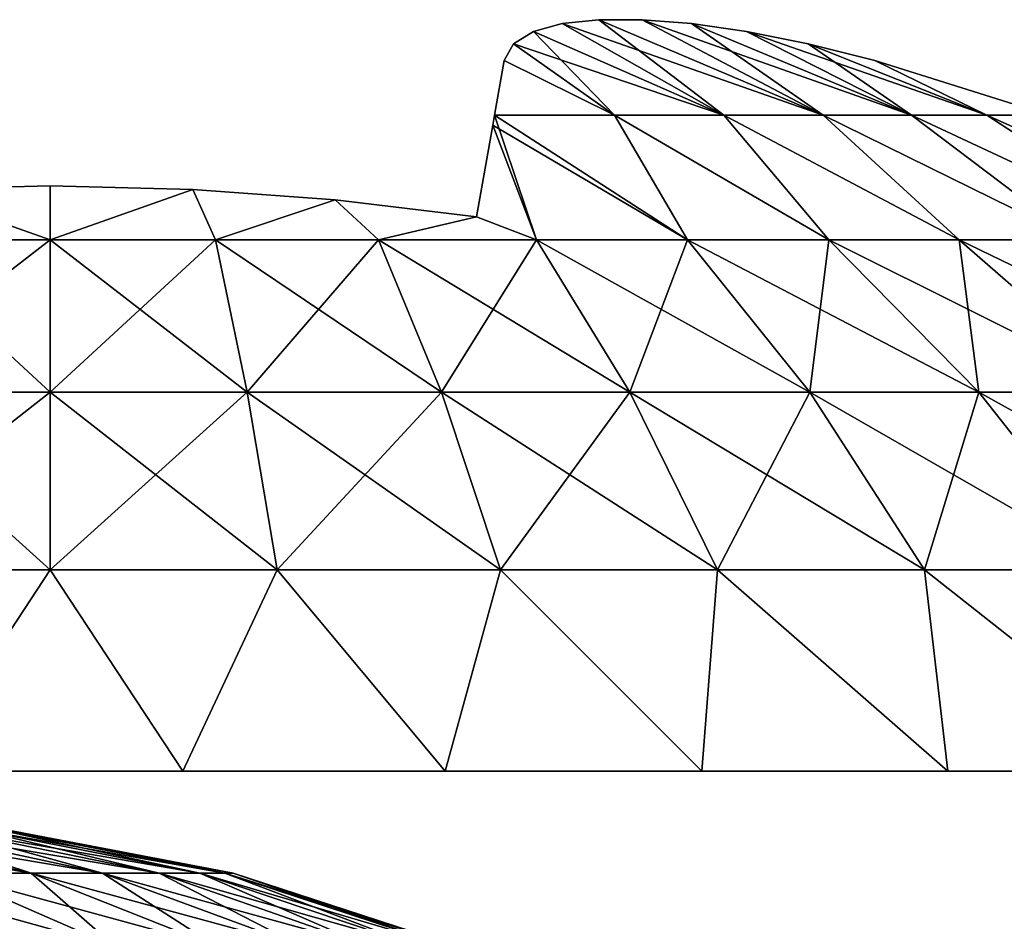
# Model space of a CAD drawing. Header units: millimetres. Extents: x -112 to 112, y -55 to 40.
# Tile 89 of 171: x -12.77 to -11.46, y 38.86 to 40.05. Entities that reach past the tile are written whole.
import ezdxf

# ---------------------------------------------------------------- set-up
doc = ezdxf.new("R2010")
doc.units = ezdxf.units.MM
doc.header["$LTSCALE"] = 52.148148
for name, color, linetype in [('107', 7, 'CONTINUOUS'), ('108', 7, 'CONTINUOUS'), ('113', 7, 'CONTINUOUS'), ('114', 7, 'CONTINUOUS'), ('51', 7, 'CONTINUOUS')]:
    doc.layers.add(name, color=color, linetype=linetype)

msp = doc.modelspace()

# ---------------------------------------------------------------- linework, layer by layer
at = {"layer": '107', "color": 253, "linetype": 'Continuous', "true_color": 0x999999}
for points in [[(-12.0862, 40.0383, 13.6528), (-11.8334, 39.9272, 13.8715), (-12.0481, 40.0488, 13.5793), (-12.0862, 40.0383, 13.6528)], [(-12.0481, 40.0488, 13.5793), (-11.7013, 39.9272, 13.7546), (-11.9996, 40.0539, 13.5133), (-12.0481, 40.0488, 13.5793)], [(-11.8334, 39.9272, 13.8715), (-11.7013, 39.9272, 13.7546), (-12.0481, 40.0488, 13.5793), (-11.8334, 39.9272, 13.8715)], [(-11.9996, 40.0539, 13.5133), (-11.7013, 39.9272, 13.7546), (-11.9419, 40.0539, 13.4556), (-11.9996, 40.0539, 13.5133)], [(-11.7013, 39.9272, 13.7546), (-11.5843, 39.9272, 13.6225), (-11.9419, 40.0539, 13.4556), (-11.7013, 39.9272, 13.7546)], [(-11.9419, 40.0539, 13.4556), (-11.5843, 39.9272, 13.6225), (-11.8765, 40.0488, 13.4077), (-11.9419, 40.0539, 13.4556)], [(-11.8765, 40.0488, 13.4077), (-11.5843, 39.9272, 13.6225), (-11.8032, 40.0384, 13.3698), (-11.8765, 40.0488, 13.4077)], [(-12.1127, 40.0221, 13.7345), (-11.8334, 39.9272, 13.8715), (-12.0862, 40.0383, 13.6528), (-12.1127, 40.0221, 13.7345)], [(-11.8032, 40.0384, 13.3698), (-11.4842, 39.9272, 13.4771), (-11.7214, 40.0221, 13.3432), (-11.8032, 40.0384, 13.3698)], [(-11.5843, 39.9272, 13.6225), (-11.4842, 39.9272, 13.4771), (-11.8032, 40.0384, 13.3698), (-11.5843, 39.9272, 13.6225)], [(-12.1252, 39.9997, 13.823), (-11.9787, 39.9272, 13.9716), (-12.1127, 40.0221, 13.7345), (-12.1252, 39.9997, 13.823)], [(-11.9787, 39.9272, 13.9716), (-11.8334, 39.9272, 13.8715), (-12.1127, 40.0221, 13.7345), (-11.9787, 39.9272, 13.9716)], [(-11.7214, 40.0221, 13.3432), (-11.4842, 39.9272, 13.4771), (-11.6328, 39.9997, 13.3306), (-11.7214, 40.0221, 13.3432)], [(-12.138, 39.9274, 14.0539), (-11.9787, 39.9272, 13.9716), (-12.1252, 39.9997, 13.823), (-12.138, 39.9274, 14.0539)], [(-11.4842, 39.9272, 13.4771), (-11.4019, 39.9274, 13.3179), (-11.6328, 39.9997, 13.3306), (-11.4842, 39.9272, 13.4771)], [(-12.138, 39.9274, 14.0539), (-12.1403, 39.9138, 14.0927), (-11.8818, 39.7616, 14.34), (-12.138, 39.9274, 14.0539)], [(-11.9787, 39.9272, 13.9716), (-12.138, 39.9274, 14.0539), (-11.8818, 39.7616, 14.34), (-11.9787, 39.9272, 13.9716)], [(-11.8334, 39.9272, 13.8715), (-11.9787, 39.9272, 13.9716), (-11.6937, 39.7616, 14.2263), (-11.8334, 39.9272, 13.8715)], [(-11.6937, 39.7616, 14.2263), (-11.9787, 39.9272, 13.9716), (-11.8818, 39.7616, 14.34), (-11.6937, 39.7616, 14.2263)], [(-11.5206, 39.7616, 14.0907), (-11.8334, 39.9272, 13.8715), (-11.6937, 39.7616, 14.2263), (-11.5206, 39.7616, 14.0907)], [(-11.7013, 39.9272, 13.7546), (-11.8334, 39.9272, 13.8715), (-11.5206, 39.7616, 14.0907), (-11.7013, 39.9272, 13.7546)], [(-11.5843, 39.9272, 13.6225), (-11.7013, 39.9272, 13.7546), (-11.3652, 39.7616, 13.9352), (-11.5843, 39.9272, 13.6225)], [(-11.3652, 39.7616, 13.9352), (-11.7013, 39.9272, 13.7546), (-11.5206, 39.7616, 14.0907), (-11.3652, 39.7616, 13.9352)], [(-11.2296, 39.7616, 13.7622), (-11.5843, 39.9272, 13.6225), (-11.3652, 39.7616, 13.9352), (-11.2296, 39.7616, 13.7622)], [(-11.4842, 39.9272, 13.4771), (-11.5843, 39.9272, 13.6225), (-11.2296, 39.7616, 13.7622), (-11.4842, 39.9272, 13.4771)], [(-11.4019, 39.9274, 13.3179), (-11.4842, 39.9272, 13.4771), (-11.1158, 39.7616, 13.574), (-11.4019, 39.9274, 13.3179)], [(-11.1158, 39.7616, 13.574), (-11.4842, 39.9272, 13.4771), (-11.2296, 39.7616, 13.7622), (-11.1158, 39.7616, 13.574)], [(-12.1403, 39.9138, 14.0927), (-12.1618, 39.7921, 14.394), (-12.0823, 39.7616, 14.4302), (-12.1403, 39.9138, 14.0927)], [(-11.8818, 39.7616, 14.34), (-12.1403, 39.9138, 14.0927), (-12.0823, 39.7616, 14.4302), (-11.8818, 39.7616, 14.34)], [(-12.7279, 39.8332, 14.4013), (-12.9172, 39.8286, 14.4005), (-12.7279, 39.7616, 14.5485), (-12.7279, 39.8332, 14.4013)], [(-12.5386, 39.8286, 14.4005), (-12.7279, 39.8332, 14.4013), (-12.7279, 39.7616, 14.5485), (-12.5386, 39.8286, 14.4005)], [(-12.7279, 39.7616, 14.5485), (-12.9172, 39.8286, 14.4005), (-12.9474, 39.7616, 14.5353), (-12.7279, 39.7616, 14.5485)], [(-12.5085, 39.7616, 14.5353), (-12.5386, 39.8286, 14.4005), (-12.7279, 39.7616, 14.5485), (-12.5085, 39.7616, 14.5353)], [(-12.3497, 39.8149, 14.3981), (-12.5386, 39.8286, 14.4005), (-12.5085, 39.7616, 14.5353), (-12.3497, 39.8149, 14.3981)], [(-12.2922, 39.7616, 14.4956), (-12.3497, 39.8149, 14.3981), (-12.5085, 39.7616, 14.5353), (-12.2922, 39.7616, 14.4956)], [(-12.1618, 39.7921, 14.394), (-12.3497, 39.8149, 14.3981), (-12.2922, 39.7616, 14.4956), (-12.1618, 39.7921, 14.394)], [(-12.0823, 39.7616, 14.4302), (-12.1618, 39.7921, 14.394), (-12.2922, 39.7616, 14.4956), (-12.0823, 39.7616, 14.4302)], [(-12.9474, 39.7616, 14.5353), (-12.9896, 39.5597, 14.8828), (-12.7279, 39.5597, 14.8987), (-12.9474, 39.7616, 14.5353)], [(-12.7279, 39.7616, 14.5485), (-12.9474, 39.7616, 14.5353), (-12.7279, 39.5597, 14.8987), (-12.7279, 39.7616, 14.5485)], [(-12.7279, 39.7616, 14.5485), (-12.7279, 39.5597, 14.8987), (-12.4663, 39.5597, 14.8828), (-12.7279, 39.7616, 14.5485)], [(-12.5085, 39.7616, 14.5353), (-12.7279, 39.7616, 14.5485), (-12.4663, 39.5597, 14.8828), (-12.5085, 39.7616, 14.5353)], [(-12.5085, 39.7616, 14.5353), (-12.4663, 39.5597, 14.8828), (-12.2084, 39.5597, 14.8356), (-12.5085, 39.7616, 14.5353)], [(-12.2922, 39.7616, 14.4956), (-12.5085, 39.7616, 14.5353), (-12.2084, 39.5597, 14.8356), (-12.2922, 39.7616, 14.4956)], [(-12.0823, 39.7616, 14.4302), (-12.2922, 39.7616, 14.4956), (-11.9582, 39.5597, 14.7576), (-12.0823, 39.7616, 14.4302)], [(-12.2922, 39.7616, 14.4956), (-12.2084, 39.5597, 14.8356), (-11.9582, 39.5597, 14.7576), (-12.2922, 39.7616, 14.4956)], [(-11.8818, 39.7616, 14.34), (-12.0823, 39.7616, 14.4302), (-11.7191, 39.5597, 14.65), (-11.8818, 39.7616, 14.34)], [(-12.0823, 39.7616, 14.4302), (-11.9582, 39.5597, 14.7576), (-11.7191, 39.5597, 14.65), (-12.0823, 39.7616, 14.4302)], [(-11.6937, 39.7616, 14.2263), (-11.8818, 39.7616, 14.34), (-11.4948, 39.5597, 14.5144), (-11.6937, 39.7616, 14.2263)], [(-11.8818, 39.7616, 14.34), (-11.7191, 39.5597, 14.65), (-11.4948, 39.5597, 14.5144), (-11.8818, 39.7616, 14.34)], [(-11.5206, 39.7616, 14.0907), (-11.6937, 39.7616, 14.2263), (-11.2885, 39.5597, 14.3527), (-11.5206, 39.7616, 14.0907)], [(-11.6937, 39.7616, 14.2263), (-11.4948, 39.5597, 14.5144), (-11.2885, 39.5597, 14.3527), (-11.6937, 39.7616, 14.2263)], [(-11.5206, 39.7616, 14.0907), (-11.2885, 39.5597, 14.3527), (-11.1031, 39.5597, 14.1674), (-11.5206, 39.7616, 14.0907)], [(-11.3652, 39.7616, 13.9352), (-11.5206, 39.7616, 14.0907), (-11.1031, 39.5597, 14.1674), (-11.3652, 39.7616, 13.9352)], [(-13.0291, 39.3235, 15.2084), (-12.7279, 39.3235, 15.2266), (-12.9896, 39.5597, 14.8828), (-13.0291, 39.3235, 15.2084)], [(-12.9896, 39.5597, 14.8828), (-12.7279, 39.3235, 15.2266), (-12.7279, 39.5597, 14.8987), (-12.9896, 39.5597, 14.8828)], [(-12.7279, 39.3235, 15.2266), (-12.4267, 39.3235, 15.2084), (-12.7279, 39.5597, 14.8987), (-12.7279, 39.3235, 15.2266)], [(-12.7279, 39.5597, 14.8987), (-12.4267, 39.3235, 15.2084), (-12.4663, 39.5597, 14.8828), (-12.7279, 39.5597, 14.8987)], [(-12.4663, 39.5597, 14.8828), (-12.1299, 39.3235, 15.154), (-12.2084, 39.5597, 14.8356), (-12.4663, 39.5597, 14.8828)], [(-12.4267, 39.3235, 15.2084), (-12.1299, 39.3235, 15.154), (-12.4663, 39.5597, 14.8828), (-12.4267, 39.3235, 15.2084)], [(-12.1299, 39.3235, 15.154), (-11.8419, 39.3235, 15.0643), (-12.2084, 39.5597, 14.8356), (-12.1299, 39.3235, 15.154)], [(-12.2084, 39.5597, 14.8356), (-11.8419, 39.3235, 15.0643), (-11.9582, 39.5597, 14.7576), (-12.2084, 39.5597, 14.8356)], [(-11.8419, 39.3235, 15.0643), (-11.5667, 39.3235, 14.9404), (-11.9582, 39.5597, 14.7576), (-11.8419, 39.3235, 15.0643)], [(-11.9582, 39.5597, 14.7576), (-11.5667, 39.3235, 14.9404), (-11.7191, 39.5597, 14.65), (-11.9582, 39.5597, 14.7576)], [(-11.5667, 39.3235, 14.9404), (-11.3085, 39.3235, 14.7843), (-11.7191, 39.5597, 14.65), (-11.5667, 39.3235, 14.9404)], [(-11.7191, 39.5597, 14.65), (-11.3085, 39.3235, 14.7843), (-11.4948, 39.5597, 14.5144), (-11.7191, 39.5597, 14.65)], [(-11.3085, 39.3235, 14.7843), (-11.071, 39.3235, 14.5982), (-11.4948, 39.5597, 14.5144), (-11.3085, 39.3235, 14.7843)], [(-11.4948, 39.5597, 14.5144), (-11.071, 39.3235, 14.5982), (-11.2885, 39.5597, 14.3527), (-11.4948, 39.5597, 14.5144)], [(-13.0291, 39.3235, 15.2084), (-12.9037, 39.0566, 15.5224), (-12.7279, 39.3235, 15.2266), (-13.0291, 39.3235, 15.2084)], [(-12.9037, 39.0566, 15.5224), (-12.5521, 39.0566, 15.5224), (-12.7279, 39.3235, 15.2266), (-12.9037, 39.0566, 15.5224)], [(-12.7279, 39.3235, 15.2266), (-12.5521, 39.0566, 15.5224), (-12.4267, 39.3235, 15.2084), (-12.7279, 39.3235, 15.2266)], [(-12.5521, 39.0566, 15.5224), (-12.2033, 39.0566, 15.4783), (-12.4267, 39.3235, 15.2084), (-12.5521, 39.0566, 15.5224)], [(-12.4267, 39.3235, 15.2084), (-12.2033, 39.0566, 15.4783), (-12.1299, 39.3235, 15.154), (-12.4267, 39.3235, 15.2084)], [(-12.2033, 39.0566, 15.4783), (-11.8627, 39.0566, 15.3909), (-12.1299, 39.3235, 15.154), (-12.2033, 39.0566, 15.4783)], [(-12.1299, 39.3235, 15.154), (-11.8627, 39.0566, 15.3909), (-11.8419, 39.3235, 15.0643), (-12.1299, 39.3235, 15.154)], [(-11.8627, 39.0566, 15.3909), (-11.5357, 39.0566, 15.2614), (-11.8419, 39.3235, 15.0643), (-11.8627, 39.0566, 15.3909)], [(-11.8419, 39.3235, 15.0643), (-11.5357, 39.0566, 15.2614), (-11.5667, 39.3235, 14.9404), (-11.8419, 39.3235, 15.0643)], [(-11.5357, 39.0566, 15.2614), (-11.2276, 39.0566, 15.092), (-11.5667, 39.3235, 14.9404), (-11.5357, 39.0566, 15.2614)], [(-11.5667, 39.3235, 14.9404), (-11.2276, 39.0566, 15.092), (-11.3085, 39.3235, 14.7843), (-11.5667, 39.3235, 14.9404)]]:
    msp.add_3dface(points, dxfattribs=at)
at = {"layer": '108', "color": 253, "linetype": 'Continuous', "true_color": 0x999999}
for points in [[(-12.0481, 40.0488, 11.8767), (-11.8334, 39.9272, 11.5843), (-12.0862, 40.0383, 11.803), (-12.0481, 40.0488, 11.8767)], [(-11.9995, 40.0539, 11.9427), (-11.8334, 39.9272, 11.5843), (-12.0481, 40.0488, 11.8767), (-11.9995, 40.0539, 11.9427)], [(-11.9417, 40.0539, 12.0004), (-11.7013, 39.9272, 11.7013), (-11.9995, 40.0539, 11.9427), (-11.9417, 40.0539, 12.0004)], [(-11.7013, 39.9272, 11.7013), (-11.8334, 39.9272, 11.5843), (-11.9995, 40.0539, 11.9427), (-11.7013, 39.9272, 11.7013)], [(-11.8764, 40.0488, 12.0482), (-11.7013, 39.9272, 11.7013), (-11.9417, 40.0539, 12.0004), (-11.8764, 40.0488, 12.0482)], [(-11.5843, 39.9272, 11.8334), (-11.7013, 39.9272, 11.7013), (-11.8764, 40.0488, 12.0482), (-11.5843, 39.9272, 11.8334)], [(-11.8032, 40.0383, 12.0861), (-11.5843, 39.9272, 11.8334), (-11.8764, 40.0488, 12.0482), (-11.8032, 40.0383, 12.0861)], [(-12.0862, 40.0383, 11.803), (-11.9787, 39.9272, 11.4843), (-12.1127, 40.0221, 11.7213), (-12.0862, 40.0383, 11.803)], [(-11.8334, 39.9272, 11.5843), (-11.9787, 39.9272, 11.4843), (-12.0862, 40.0383, 11.803), (-11.8334, 39.9272, 11.5843)], [(-11.7214, 40.0221, 12.1127), (-11.5843, 39.9272, 11.8334), (-11.8032, 40.0383, 12.0861), (-11.7214, 40.0221, 12.1127)], [(-12.1127, 40.0221, 11.7213), (-11.9787, 39.9272, 11.4843), (-12.1252, 39.9997, 11.6328), (-12.1127, 40.0221, 11.7213)], [(-11.6328, 39.9997, 12.1252), (-11.4842, 39.9272, 11.9787), (-11.7214, 40.0221, 12.1127), (-11.6328, 39.9997, 12.1252)], [(-11.4842, 39.9272, 11.9787), (-11.5843, 39.9272, 11.8334), (-11.7214, 40.0221, 12.1127), (-11.4842, 39.9272, 11.9787)], [(-11.9787, 39.9272, 11.4843), (-12.138, 39.9274, 11.4019), (-12.1252, 39.9997, 11.6328), (-11.9787, 39.9272, 11.4843)], [(-11.4019, 39.9274, 12.138), (-11.4842, 39.9272, 11.9787), (-11.6328, 39.9997, 12.1252), (-11.4019, 39.9274, 12.138)], [(-12.138, 39.9274, 11.4019), (-12.0823, 39.7616, 11.0256), (-12.1403, 39.9138, 11.3631), (-12.138, 39.9274, 11.4019)], [(-11.9787, 39.9272, 11.4843), (-11.8818, 39.7616, 11.1158), (-12.138, 39.9274, 11.4019), (-11.9787, 39.9272, 11.4843)], [(-11.8818, 39.7616, 11.1158), (-12.0823, 39.7616, 11.0256), (-12.138, 39.9274, 11.4019), (-11.8818, 39.7616, 11.1158)], [(-11.8334, 39.9272, 11.5843), (-11.6937, 39.7616, 11.2296), (-11.9787, 39.9272, 11.4843), (-11.8334, 39.9272, 11.5843)], [(-11.6937, 39.7616, 11.2296), (-11.8818, 39.7616, 11.1158), (-11.9787, 39.9272, 11.4843), (-11.6937, 39.7616, 11.2296)], [(-11.7013, 39.9272, 11.7013), (-11.5206, 39.7616, 11.3652), (-11.8334, 39.9272, 11.5843), (-11.7013, 39.9272, 11.7013)], [(-11.5206, 39.7616, 11.3652), (-11.6937, 39.7616, 11.2296), (-11.8334, 39.9272, 11.5843), (-11.5206, 39.7616, 11.3652)], [(-11.3652, 39.7616, 11.5206), (-11.5206, 39.7616, 11.3652), (-11.7013, 39.9272, 11.7013), (-11.3652, 39.7616, 11.5206)], [(-11.5843, 39.9272, 11.8334), (-11.3652, 39.7616, 11.5206), (-11.7013, 39.9272, 11.7013), (-11.5843, 39.9272, 11.8334)], [(-11.4842, 39.9272, 11.9787), (-11.2296, 39.7616, 11.6937), (-11.5843, 39.9272, 11.8334), (-11.4842, 39.9272, 11.9787)], [(-11.2296, 39.7616, 11.6937), (-11.3652, 39.7616, 11.5206), (-11.5843, 39.9272, 11.8334), (-11.2296, 39.7616, 11.6937)], [(-11.4019, 39.9274, 12.138), (-11.1158, 39.7616, 11.8818), (-11.4842, 39.9272, 11.9787), (-11.4019, 39.9274, 12.138)], [(-11.1158, 39.7616, 11.8818), (-11.2296, 39.7616, 11.6937), (-11.4842, 39.9272, 11.9787), (-11.1158, 39.7616, 11.8818)], [(-12.1403, 39.9138, 11.3631), (-12.0823, 39.7616, 11.0256), (-12.1618, 39.7921, 11.0618), (-12.1403, 39.9138, 11.3631)], [(-12.7279, 39.8332, 11.0546), (-12.7279, 39.7616, 10.9073), (-12.9172, 39.8286, 11.0554), (-12.7279, 39.8332, 11.0546)], [(-12.5386, 39.8286, 11.0554), (-12.7279, 39.7616, 10.9073), (-12.7279, 39.8332, 11.0546), (-12.5386, 39.8286, 11.0554)], [(-12.7279, 39.7616, 10.9073), (-12.9474, 39.7616, 10.9206), (-12.9172, 39.8286, 11.0554), (-12.7279, 39.7616, 10.9073)], [(-12.5085, 39.7616, 10.9206), (-12.7279, 39.7616, 10.9073), (-12.5386, 39.8286, 11.0554), (-12.5085, 39.7616, 10.9206)], [(-12.3497, 39.8149, 11.0578), (-12.5085, 39.7616, 10.9206), (-12.5386, 39.8286, 11.0554), (-12.3497, 39.8149, 11.0578)], [(-12.2922, 39.7616, 10.9602), (-12.5085, 39.7616, 10.9206), (-12.3497, 39.8149, 11.0578), (-12.2922, 39.7616, 10.9602)], [(-12.1618, 39.7921, 11.0618), (-12.2922, 39.7616, 10.9602), (-12.3497, 39.8149, 11.0578), (-12.1618, 39.7921, 11.0618)], [(-12.0823, 39.7616, 11.0256), (-12.2922, 39.7616, 10.9602), (-12.1618, 39.7921, 11.0618), (-12.0823, 39.7616, 11.0256)], [(-12.9474, 39.7616, 10.9206), (-12.7279, 39.7616, 10.9073), (-12.9896, 39.5597, 10.573), (-12.9474, 39.7616, 10.9206)], [(-12.7279, 39.7616, 10.9073), (-12.7279, 39.5597, 10.5572), (-12.9896, 39.5597, 10.573), (-12.7279, 39.7616, 10.9073)], [(-12.5085, 39.7616, 10.9206), (-12.4663, 39.5597, 10.573), (-12.7279, 39.5597, 10.5572), (-12.5085, 39.7616, 10.9206)], [(-12.7279, 39.7616, 10.9073), (-12.5085, 39.7616, 10.9206), (-12.7279, 39.5597, 10.5572), (-12.7279, 39.7616, 10.9073)], [(-12.5085, 39.7616, 10.9206), (-12.2922, 39.7616, 10.9602), (-12.4663, 39.5597, 10.573), (-12.5085, 39.7616, 10.9206)], [(-12.2922, 39.7616, 10.9602), (-12.2084, 39.5597, 10.6203), (-12.4663, 39.5597, 10.573), (-12.2922, 39.7616, 10.9602)], [(-12.2922, 39.7616, 10.9602), (-12.0823, 39.7616, 11.0256), (-12.2084, 39.5597, 10.6203), (-12.2922, 39.7616, 10.9602)], [(-12.0823, 39.7616, 11.0256), (-11.9582, 39.5597, 10.6982), (-12.2084, 39.5597, 10.6203), (-12.0823, 39.7616, 11.0256)], [(-12.0823, 39.7616, 11.0256), (-11.8818, 39.7616, 11.1158), (-11.9582, 39.5597, 10.6982), (-12.0823, 39.7616, 11.0256)], [(-11.8818, 39.7616, 11.1158), (-11.7191, 39.5597, 10.8058), (-11.9582, 39.5597, 10.6982), (-11.8818, 39.7616, 11.1158)], [(-11.8818, 39.7616, 11.1158), (-11.6937, 39.7616, 11.2296), (-11.7191, 39.5597, 10.8058), (-11.8818, 39.7616, 11.1158)], [(-11.6937, 39.7616, 11.2296), (-11.4948, 39.5597, 10.9414), (-11.7191, 39.5597, 10.8058), (-11.6937, 39.7616, 11.2296)], [(-11.6937, 39.7616, 11.2296), (-11.5206, 39.7616, 11.3652), (-11.4948, 39.5597, 10.9414), (-11.6937, 39.7616, 11.2296)], [(-11.5206, 39.7616, 11.3652), (-11.3652, 39.7616, 11.5206), (-11.2885, 39.5597, 11.1031), (-11.5206, 39.7616, 11.3652)], [(-11.5206, 39.7616, 11.3652), (-11.2885, 39.5597, 11.1031), (-11.4948, 39.5597, 10.9414), (-11.5206, 39.7616, 11.3652)], [(-12.7279, 39.3235, 10.2292), (-13.0291, 39.3235, 10.2474), (-12.7279, 39.5597, 10.5572), (-12.7279, 39.3235, 10.2292)], [(-12.7279, 39.5597, 10.5572), (-13.0291, 39.3235, 10.2474), (-12.9896, 39.5597, 10.573), (-12.7279, 39.5597, 10.5572)], [(-12.4267, 39.3235, 10.2474), (-12.7279, 39.3235, 10.2292), (-12.4663, 39.5597, 10.573), (-12.4267, 39.3235, 10.2474)], [(-12.4663, 39.5597, 10.573), (-12.7279, 39.3235, 10.2292), (-12.7279, 39.5597, 10.5572), (-12.4663, 39.5597, 10.573)], [(-12.2084, 39.5597, 10.6203), (-12.4267, 39.3235, 10.2474), (-12.4663, 39.5597, 10.573), (-12.2084, 39.5597, 10.6203)], [(-12.1299, 39.3235, 10.3018), (-12.4267, 39.3235, 10.2474), (-12.2084, 39.5597, 10.6203), (-12.1299, 39.3235, 10.3018)], [(-11.9582, 39.5597, 10.6982), (-12.1299, 39.3235, 10.3018), (-12.2084, 39.5597, 10.6203), (-11.9582, 39.5597, 10.6982)], [(-11.8419, 39.3235, 10.3916), (-12.1299, 39.3235, 10.3018), (-11.9582, 39.5597, 10.6982), (-11.8419, 39.3235, 10.3916)], [(-11.7191, 39.5597, 10.8058), (-11.8419, 39.3235, 10.3916), (-11.9582, 39.5597, 10.6982), (-11.7191, 39.5597, 10.8058)], [(-11.5667, 39.3235, 10.5154), (-11.8419, 39.3235, 10.3916), (-11.7191, 39.5597, 10.8058), (-11.5667, 39.3235, 10.5154)], [(-11.4948, 39.5597, 10.9414), (-11.5667, 39.3235, 10.5154), (-11.7191, 39.5597, 10.8058), (-11.4948, 39.5597, 10.9414)], [(-11.3085, 39.3235, 10.6715), (-11.5667, 39.3235, 10.5154), (-11.4948, 39.5597, 10.9414), (-11.3085, 39.3235, 10.6715)], [(-11.2885, 39.5597, 11.1031), (-11.3085, 39.3235, 10.6715), (-11.4948, 39.5597, 10.9414), (-11.2885, 39.5597, 11.1031)], [(-12.7279, 39.3235, 10.2292), (-12.9037, 39.0566, 9.9334), (-13.0291, 39.3235, 10.2474), (-12.7279, 39.3235, 10.2292)], [(-12.5521, 39.0566, 9.9334), (-12.9037, 39.0566, 9.9334), (-12.7279, 39.3235, 10.2292), (-12.5521, 39.0566, 9.9334)], [(-12.4267, 39.3235, 10.2474), (-12.5521, 39.0566, 9.9334), (-12.7279, 39.3235, 10.2292), (-12.4267, 39.3235, 10.2474)], [(-12.2033, 39.0566, 9.9775), (-12.5521, 39.0566, 9.9334), (-12.4267, 39.3235, 10.2474), (-12.2033, 39.0566, 9.9775)], [(-12.1299, 39.3235, 10.3018), (-12.2033, 39.0566, 9.9775), (-12.4267, 39.3235, 10.2474), (-12.1299, 39.3235, 10.3018)], [(-11.8627, 39.0566, 10.065), (-12.2033, 39.0566, 9.9775), (-12.1299, 39.3235, 10.3018), (-11.8627, 39.0566, 10.065)], [(-11.8419, 39.3235, 10.3916), (-11.8627, 39.0566, 10.065), (-12.1299, 39.3235, 10.3018), (-11.8419, 39.3235, 10.3916)], [(-11.5357, 39.0566, 10.1944), (-11.8627, 39.0566, 10.065), (-11.8419, 39.3235, 10.3916), (-11.5357, 39.0566, 10.1944)], [(-11.5667, 39.3235, 10.5154), (-11.5357, 39.0566, 10.1944), (-11.8419, 39.3235, 10.3916), (-11.5667, 39.3235, 10.5154)], [(-11.2276, 39.0566, 10.3638), (-11.5357, 39.0566, 10.1944), (-11.5667, 39.3235, 10.5154), (-11.2276, 39.0566, 10.3638)], [(-11.3085, 39.3235, 10.6715), (-11.2276, 39.0566, 10.3638), (-11.5667, 39.3235, 10.5154), (-11.3085, 39.3235, 10.6715)]]:
    msp.add_3dface(points, dxfattribs=at)
at = {"layer": '113', "color": 253, "linetype": 'Continuous', "true_color": 0x999999}
for points in [[(-12.0862, 40.0383, -11.803), (-11.8334, 39.9272, -11.5843), (-12.0481, 40.0488, -11.8766), (-12.0862, 40.0383, -11.803)], [(-12.0481, 40.0488, -11.8766), (-11.7013, 39.9272, -11.7013), (-11.9996, 40.0539, -11.9426), (-12.0481, 40.0488, -11.8766)], [(-11.8334, 39.9272, -11.5843), (-11.7013, 39.9272, -11.7013), (-12.0481, 40.0488, -11.8766), (-11.8334, 39.9272, -11.5843)], [(-11.9996, 40.0539, -11.9426), (-11.7013, 39.9272, -11.7013), (-11.9419, 40.0539, -12.0002), (-11.9996, 40.0539, -11.9426)], [(-11.9419, 40.0539, -12.0002), (-11.5843, 39.9272, -11.8334), (-11.8765, 40.0488, -12.0481), (-11.9419, 40.0539, -12.0002)], [(-11.7013, 39.9272, -11.7013), (-11.5843, 39.9272, -11.8334), (-11.9419, 40.0539, -12.0002), (-11.7013, 39.9272, -11.7013)], [(-11.8765, 40.0488, -12.0481), (-11.5843, 39.9272, -11.8334), (-11.8032, 40.0384, -12.0861), (-11.8765, 40.0488, -12.0481)], [(-12.1127, 40.0221, -11.7213), (-11.8334, 39.9272, -11.5843), (-12.0862, 40.0383, -11.803), (-12.1127, 40.0221, -11.7213)], [(-11.5843, 39.9272, -11.8334), (-11.4842, 39.9272, -11.9787), (-11.8032, 40.0384, -12.0861), (-11.5843, 39.9272, -11.8334)], [(-11.8032, 40.0384, -12.0861), (-11.4842, 39.9272, -11.9787), (-11.7214, 40.0221, -12.1127), (-11.8032, 40.0384, -12.0861)], [(-12.1252, 39.9997, -11.6328), (-11.9787, 39.9272, -11.4843), (-12.1127, 40.0221, -11.7213), (-12.1252, 39.9997, -11.6328)], [(-11.9787, 39.9272, -11.4843), (-11.8334, 39.9272, -11.5843), (-12.1127, 40.0221, -11.7213), (-11.9787, 39.9272, -11.4843)], [(-11.7214, 40.0221, -12.1127), (-11.4842, 39.9272, -11.9787), (-11.6328, 39.9997, -12.1252), (-11.7214, 40.0221, -12.1127)], [(-12.138, 39.9274, -11.4019), (-11.9787, 39.9272, -11.4843), (-12.1252, 39.9997, -11.6328), (-12.138, 39.9274, -11.4019)], [(-11.4842, 39.9272, -11.9787), (-11.4019, 39.9274, -12.138), (-11.6328, 39.9997, -12.1252), (-11.4842, 39.9272, -11.9787)], [(-12.138, 39.9274, -11.4019), (-12.1403, 39.9138, -11.3631), (-11.8818, 39.7616, -11.1158), (-12.138, 39.9274, -11.4019)], [(-11.9787, 39.9272, -11.4843), (-12.138, 39.9274, -11.4019), (-11.8818, 39.7616, -11.1158), (-11.9787, 39.9272, -11.4843)], [(-11.8334, 39.9272, -11.5843), (-11.9787, 39.9272, -11.4843), (-11.6937, 39.7616, -11.2296), (-11.8334, 39.9272, -11.5843)], [(-11.6937, 39.7616, -11.2296), (-11.9787, 39.9272, -11.4843), (-11.8818, 39.7616, -11.1158), (-11.6937, 39.7616, -11.2296)], [(-11.7013, 39.9272, -11.7013), (-11.8334, 39.9272, -11.5843), (-11.5206, 39.7616, -11.3652), (-11.7013, 39.9272, -11.7013)], [(-11.5206, 39.7616, -11.3652), (-11.8334, 39.9272, -11.5843), (-11.6937, 39.7616, -11.2296), (-11.5206, 39.7616, -11.3652)], [(-11.5843, 39.9272, -11.8334), (-11.7013, 39.9272, -11.7013), (-11.3652, 39.7616, -11.5206), (-11.5843, 39.9272, -11.8334)], [(-11.3652, 39.7616, -11.5206), (-11.7013, 39.9272, -11.7013), (-11.5206, 39.7616, -11.3652), (-11.3652, 39.7616, -11.5206)], [(-11.4842, 39.9272, -11.9787), (-11.5843, 39.9272, -11.8334), (-11.2296, 39.7616, -11.6937), (-11.4842, 39.9272, -11.9787)], [(-11.2296, 39.7616, -11.6937), (-11.5843, 39.9272, -11.8334), (-11.3652, 39.7616, -11.5206), (-11.2296, 39.7616, -11.6937)], [(-11.4019, 39.9274, -12.138), (-11.4842, 39.9272, -11.9787), (-11.1158, 39.7616, -11.8818), (-11.4019, 39.9274, -12.138)], [(-11.1158, 39.7616, -11.8818), (-11.4842, 39.9272, -11.9787), (-11.2296, 39.7616, -11.6937), (-11.1158, 39.7616, -11.8818)], [(-12.1403, 39.9138, -11.3631), (-12.1618, 39.7921, -11.0618), (-12.0823, 39.7616, -11.0256), (-12.1403, 39.9138, -11.3631)], [(-11.8818, 39.7616, -11.1158), (-12.1403, 39.9138, -11.3631), (-12.0823, 39.7616, -11.0256), (-11.8818, 39.7616, -11.1158)], [(-12.7279, 39.8332, -11.0546), (-12.9172, 39.8286, -11.0554), (-12.7279, 39.7616, -10.9073), (-12.7279, 39.8332, -11.0546)], [(-12.5386, 39.8286, -11.0554), (-12.7279, 39.8332, -11.0546), (-12.7279, 39.7616, -10.9073), (-12.5386, 39.8286, -11.0554)], [(-12.7279, 39.7616, -10.9073), (-12.9172, 39.8286, -11.0554), (-12.9474, 39.7616, -10.9206), (-12.7279, 39.7616, -10.9073)], [(-12.5085, 39.7616, -10.9206), (-12.5386, 39.8286, -11.0554), (-12.7279, 39.7616, -10.9073), (-12.5085, 39.7616, -10.9206)], [(-12.3497, 39.8149, -11.0578), (-12.5386, 39.8286, -11.0554), (-12.5085, 39.7616, -10.9206), (-12.3497, 39.8149, -11.0578)], [(-12.2922, 39.7616, -10.9602), (-12.3497, 39.8149, -11.0578), (-12.5085, 39.7616, -10.9206), (-12.2922, 39.7616, -10.9602)], [(-12.1618, 39.7921, -11.0618), (-12.3497, 39.8149, -11.0578), (-12.2922, 39.7616, -10.9602), (-12.1618, 39.7921, -11.0618)], [(-12.0823, 39.7616, -11.0256), (-12.1618, 39.7921, -11.0618), (-12.2922, 39.7616, -10.9602), (-12.0823, 39.7616, -11.0256)], [(-12.9474, 39.7616, -10.9206), (-12.9896, 39.5597, -10.573), (-12.7279, 39.5597, -10.5572), (-12.9474, 39.7616, -10.9206)], [(-12.7279, 39.7616, -10.9073), (-12.9474, 39.7616, -10.9206), (-12.7279, 39.5597, -10.5572), (-12.7279, 39.7616, -10.9073)], [(-12.5085, 39.7616, -10.9206), (-12.7279, 39.7616, -10.9073), (-12.4663, 39.5597, -10.573), (-12.5085, 39.7616, -10.9206)], [(-12.7279, 39.7616, -10.9073), (-12.7279, 39.5597, -10.5572), (-12.4663, 39.5597, -10.573), (-12.7279, 39.7616, -10.9073)], [(-12.2922, 39.7616, -10.9602), (-12.5085, 39.7616, -10.9206), (-12.2084, 39.5597, -10.6203), (-12.2922, 39.7616, -10.9602)], [(-12.5085, 39.7616, -10.9206), (-12.4663, 39.5597, -10.573), (-12.2084, 39.5597, -10.6203), (-12.5085, 39.7616, -10.9206)], [(-12.2922, 39.7616, -10.9602), (-12.2084, 39.5597, -10.6203), (-11.9582, 39.5597, -10.6982), (-12.2922, 39.7616, -10.9602)], [(-12.0823, 39.7616, -11.0256), (-12.2922, 39.7616, -10.9602), (-11.9582, 39.5597, -10.6982), (-12.0823, 39.7616, -11.0256)], [(-12.0823, 39.7616, -11.0256), (-11.9582, 39.5597, -10.6982), (-11.7191, 39.5597, -10.8058), (-12.0823, 39.7616, -11.0256)], [(-11.8818, 39.7616, -11.1158), (-12.0823, 39.7616, -11.0256), (-11.7191, 39.5597, -10.8058), (-11.8818, 39.7616, -11.1158)], [(-11.8818, 39.7616, -11.1158), (-11.7191, 39.5597, -10.8058), (-11.4948, 39.5597, -10.9414), (-11.8818, 39.7616, -11.1158)], [(-11.6937, 39.7616, -11.2296), (-11.8818, 39.7616, -11.1158), (-11.4948, 39.5597, -10.9414), (-11.6937, 39.7616, -11.2296)], [(-11.6937, 39.7616, -11.2296), (-11.4948, 39.5597, -10.9414), (-11.2885, 39.5597, -11.1031), (-11.6937, 39.7616, -11.2296)], [(-11.5206, 39.7616, -11.3652), (-11.6937, 39.7616, -11.2296), (-11.2885, 39.5597, -11.1031), (-11.5206, 39.7616, -11.3652)], [(-11.5206, 39.7616, -11.3652), (-11.2885, 39.5597, -11.1031), (-11.1031, 39.5597, -11.2885), (-11.5206, 39.7616, -11.3652)], [(-11.3652, 39.7616, -11.5206), (-11.5206, 39.7616, -11.3652), (-11.1031, 39.5597, -11.2885), (-11.3652, 39.7616, -11.5206)], [(-13.0291, 39.3235, -10.2474), (-12.7279, 39.3235, -10.2292), (-12.9896, 39.5597, -10.573), (-13.0291, 39.3235, -10.2474)], [(-12.9896, 39.5597, -10.573), (-12.7279, 39.3235, -10.2292), (-12.7279, 39.5597, -10.5572), (-12.9896, 39.5597, -10.573)], [(-12.7279, 39.5597, -10.5572), (-12.4267, 39.3235, -10.2474), (-12.4663, 39.5597, -10.573), (-12.7279, 39.5597, -10.5572)], [(-12.7279, 39.3235, -10.2292), (-12.4267, 39.3235, -10.2474), (-12.7279, 39.5597, -10.5572), (-12.7279, 39.3235, -10.2292)], [(-12.4663, 39.5597, -10.573), (-12.1299, 39.3235, -10.3018), (-12.2084, 39.5597, -10.6203), (-12.4663, 39.5597, -10.573)], [(-12.4267, 39.3235, -10.2474), (-12.1299, 39.3235, -10.3018), (-12.4663, 39.5597, -10.573), (-12.4267, 39.3235, -10.2474)], [(-12.2084, 39.5597, -10.6203), (-11.8419, 39.3235, -10.3916), (-11.9582, 39.5597, -10.6982), (-12.2084, 39.5597, -10.6203)], [(-12.1299, 39.3235, -10.3018), (-11.8419, 39.3235, -10.3916), (-12.2084, 39.5597, -10.6203), (-12.1299, 39.3235, -10.3018)], [(-11.9582, 39.5597, -10.6982), (-11.5667, 39.3235, -10.5154), (-11.7191, 39.5597, -10.8058), (-11.9582, 39.5597, -10.6982)], [(-11.8419, 39.3235, -10.3916), (-11.5667, 39.3235, -10.5154), (-11.9582, 39.5597, -10.6982), (-11.8419, 39.3235, -10.3916)], [(-11.7191, 39.5597, -10.8058), (-11.3085, 39.3235, -10.6715), (-11.4948, 39.5597, -10.9414), (-11.7191, 39.5597, -10.8058)], [(-11.5667, 39.3235, -10.5154), (-11.3085, 39.3235, -10.6715), (-11.7191, 39.5597, -10.8058), (-11.5667, 39.3235, -10.5154)], [(-11.3085, 39.3235, -10.6715), (-11.071, 39.3235, -10.8576), (-11.4948, 39.5597, -10.9414), (-11.3085, 39.3235, -10.6715)], [(-11.4948, 39.5597, -10.9414), (-11.071, 39.3235, -10.8576), (-11.2885, 39.5597, -11.1031), (-11.4948, 39.5597, -10.9414)], [(-13.0291, 39.3235, -10.2474), (-12.9037, 39.0566, -9.9334), (-12.7279, 39.3235, -10.2292), (-13.0291, 39.3235, -10.2474)], [(-12.9037, 39.0566, -9.9334), (-12.5521, 39.0566, -9.9334), (-12.7279, 39.3235, -10.2292), (-12.9037, 39.0566, -9.9334)], [(-12.7279, 39.3235, -10.2292), (-12.5521, 39.0566, -9.9334), (-12.4267, 39.3235, -10.2474), (-12.7279, 39.3235, -10.2292)], [(-12.5521, 39.0566, -9.9334), (-12.2033, 39.0566, -9.9775), (-12.4267, 39.3235, -10.2474), (-12.5521, 39.0566, -9.9334)], [(-12.4267, 39.3235, -10.2474), (-12.2033, 39.0566, -9.9775), (-12.1299, 39.3235, -10.3018), (-12.4267, 39.3235, -10.2474)], [(-12.2033, 39.0566, -9.9775), (-11.8627, 39.0566, -10.065), (-12.1299, 39.3235, -10.3018), (-12.2033, 39.0566, -9.9775)], [(-12.1299, 39.3235, -10.3018), (-11.8627, 39.0566, -10.065), (-11.8419, 39.3235, -10.3916), (-12.1299, 39.3235, -10.3018)], [(-11.8627, 39.0566, -10.065), (-11.5357, 39.0566, -10.1944), (-11.8419, 39.3235, -10.3916), (-11.8627, 39.0566, -10.065)], [(-11.8419, 39.3235, -10.3916), (-11.5357, 39.0566, -10.1944), (-11.5667, 39.3235, -10.5154), (-11.8419, 39.3235, -10.3916)], [(-11.5667, 39.3235, -10.5154), (-11.2276, 39.0566, -10.3638), (-11.3085, 39.3235, -10.6715), (-11.5667, 39.3235, -10.5154)], [(-11.5357, 39.0566, -10.1944), (-11.2276, 39.0566, -10.3638), (-11.5667, 39.3235, -10.5154), (-11.5357, 39.0566, -10.1944)]]:
    msp.add_3dface(points, dxfattribs=at)
at = {"layer": '114', "color": 253, "linetype": 'Continuous', "true_color": 0x999999}
for points in [[(-12.0481, 40.0488, -13.5792), (-11.8334, 39.9272, -13.8715), (-12.0862, 40.0383, -13.6528), (-12.0481, 40.0488, -13.5792)], [(-11.9995, 40.0539, -13.5132), (-11.8334, 39.9272, -13.8715), (-12.0481, 40.0488, -13.5792), (-11.9995, 40.0539, -13.5132)], [(-11.7013, 39.9272, -13.7546), (-11.8334, 39.9272, -13.8715), (-11.9995, 40.0539, -13.5132), (-11.7013, 39.9272, -13.7546)], [(-11.9417, 40.0539, -13.4555), (-11.7013, 39.9272, -13.7546), (-11.9995, 40.0539, -13.5132), (-11.9417, 40.0539, -13.4555)], [(-11.8764, 40.0488, -13.4076), (-11.7013, 39.9272, -13.7546), (-11.9417, 40.0539, -13.4555), (-11.8764, 40.0488, -13.4076)], [(-11.5843, 39.9272, -13.6225), (-11.7013, 39.9272, -13.7546), (-11.8764, 40.0488, -13.4076), (-11.5843, 39.9272, -13.6225)], [(-11.8032, 40.0383, -13.3697), (-11.5843, 39.9272, -13.6225), (-11.8764, 40.0488, -13.4076), (-11.8032, 40.0383, -13.3697)], [(-12.0862, 40.0383, -13.6528), (-11.9787, 39.9272, -13.9716), (-12.1127, 40.0221, -13.7345), (-12.0862, 40.0383, -13.6528)], [(-11.8334, 39.9272, -13.8715), (-11.9787, 39.9272, -13.9716), (-12.0862, 40.0383, -13.6528), (-11.8334, 39.9272, -13.8715)], [(-11.7214, 40.0221, -13.3432), (-11.5843, 39.9272, -13.6225), (-11.8032, 40.0383, -13.3697), (-11.7214, 40.0221, -13.3432)], [(-12.1127, 40.0221, -13.7345), (-11.9787, 39.9272, -13.9716), (-12.1252, 39.9997, -13.823), (-12.1127, 40.0221, -13.7345)], [(-11.4842, 39.9272, -13.4771), (-11.5843, 39.9272, -13.6225), (-11.7214, 40.0221, -13.3432), (-11.4842, 39.9272, -13.4771)], [(-11.6328, 39.9997, -13.3306), (-11.4842, 39.9272, -13.4771), (-11.7214, 40.0221, -13.3432), (-11.6328, 39.9997, -13.3306)], [(-11.9787, 39.9272, -13.9716), (-12.138, 39.9274, -14.0539), (-12.1252, 39.9997, -13.823), (-11.9787, 39.9272, -13.9716)], [(-11.4019, 39.9274, -13.3179), (-11.4842, 39.9272, -13.4771), (-11.6328, 39.9997, -13.3306), (-11.4019, 39.9274, -13.3179)], [(-12.138, 39.9274, -14.0539), (-12.0823, 39.7616, -14.4302), (-12.1403, 39.9138, -14.0928), (-12.138, 39.9274, -14.0539)], [(-11.8818, 39.7616, -14.34), (-12.0823, 39.7616, -14.4302), (-12.138, 39.9274, -14.0539), (-11.8818, 39.7616, -14.34)], [(-11.9787, 39.9272, -13.9716), (-11.8818, 39.7616, -14.34), (-12.138, 39.9274, -14.0539), (-11.9787, 39.9272, -13.9716)], [(-11.6937, 39.7616, -14.2263), (-11.8818, 39.7616, -14.34), (-11.9787, 39.9272, -13.9716), (-11.6937, 39.7616, -14.2263)], [(-11.8334, 39.9272, -13.8715), (-11.6937, 39.7616, -14.2263), (-11.9787, 39.9272, -13.9716), (-11.8334, 39.9272, -13.8715)], [(-11.7013, 39.9272, -13.7546), (-11.5206, 39.7616, -14.0907), (-11.8334, 39.9272, -13.8715), (-11.7013, 39.9272, -13.7546)], [(-11.5206, 39.7616, -14.0907), (-11.6937, 39.7616, -14.2263), (-11.8334, 39.9272, -13.8715), (-11.5206, 39.7616, -14.0907)], [(-11.3652, 39.7616, -13.9352), (-11.5206, 39.7616, -14.0907), (-11.7013, 39.9272, -13.7546), (-11.3652, 39.7616, -13.9352)], [(-11.5843, 39.9272, -13.6225), (-11.3652, 39.7616, -13.9352), (-11.7013, 39.9272, -13.7546), (-11.5843, 39.9272, -13.6225)], [(-11.2296, 39.7616, -13.7622), (-11.3652, 39.7616, -13.9352), (-11.5843, 39.9272, -13.6225), (-11.2296, 39.7616, -13.7622)], [(-11.4842, 39.9272, -13.4771), (-11.2296, 39.7616, -13.7622), (-11.5843, 39.9272, -13.6225), (-11.4842, 39.9272, -13.4771)], [(-11.4019, 39.9274, -13.3179), (-11.1158, 39.7616, -13.574), (-11.4842, 39.9272, -13.4771), (-11.4019, 39.9274, -13.3179)], [(-11.1158, 39.7616, -13.574), (-11.2296, 39.7616, -13.7622), (-11.4842, 39.9272, -13.4771), (-11.1158, 39.7616, -13.574)], [(-12.1403, 39.9138, -14.0928), (-12.0823, 39.7616, -14.4302), (-12.1618, 39.7921, -14.394), (-12.1403, 39.9138, -14.0928)], [(-12.7279, 39.8332, -14.4013), (-12.7279, 39.7616, -14.5485), (-12.9172, 39.8286, -14.4005), (-12.7279, 39.8332, -14.4013)], [(-12.5386, 39.8286, -14.4005), (-12.7279, 39.7616, -14.5485), (-12.7279, 39.8332, -14.4013), (-12.5386, 39.8286, -14.4005)], [(-12.7279, 39.7616, -14.5485), (-12.9474, 39.7616, -14.5353), (-12.9172, 39.8286, -14.4005), (-12.7279, 39.7616, -14.5485)], [(-12.5085, 39.7616, -14.5353), (-12.7279, 39.7616, -14.5485), (-12.5386, 39.8286, -14.4005), (-12.5085, 39.7616, -14.5353)], [(-12.3497, 39.8149, -14.3981), (-12.5085, 39.7616, -14.5353), (-12.5386, 39.8286, -14.4005), (-12.3497, 39.8149, -14.3981)], [(-12.2922, 39.7616, -14.4956), (-12.5085, 39.7616, -14.5353), (-12.3497, 39.8149, -14.3981), (-12.2922, 39.7616, -14.4956)], [(-12.1618, 39.7921, -14.394), (-12.2922, 39.7616, -14.4956), (-12.3497, 39.8149, -14.3981), (-12.1618, 39.7921, -14.394)], [(-12.0823, 39.7616, -14.4302), (-12.2922, 39.7616, -14.4956), (-12.1618, 39.7921, -14.394), (-12.0823, 39.7616, -14.4302)], [(-12.7279, 39.7616, -14.5485), (-12.7279, 39.5597, -14.8987), (-12.9896, 39.5597, -14.8828), (-12.7279, 39.7616, -14.5485)], [(-12.9474, 39.7616, -14.5353), (-12.7279, 39.7616, -14.5485), (-12.9896, 39.5597, -14.8828), (-12.9474, 39.7616, -14.5353)], [(-12.7279, 39.7616, -14.5485), (-12.5085, 39.7616, -14.5353), (-12.7279, 39.5597, -14.8987), (-12.7279, 39.7616, -14.5485)], [(-12.5085, 39.7616, -14.5353), (-12.4663, 39.5597, -14.8828), (-12.7279, 39.5597, -14.8987), (-12.5085, 39.7616, -14.5353)], [(-12.5085, 39.7616, -14.5353), (-12.2922, 39.7616, -14.4956), (-12.4663, 39.5597, -14.8828), (-12.5085, 39.7616, -14.5353)], [(-12.2922, 39.7616, -14.4956), (-12.2084, 39.5597, -14.8356), (-12.4663, 39.5597, -14.8828), (-12.2922, 39.7616, -14.4956)], [(-12.2922, 39.7616, -14.4956), (-12.0823, 39.7616, -14.4302), (-12.2084, 39.5597, -14.8356), (-12.2922, 39.7616, -14.4956)], [(-12.0823, 39.7616, -14.4302), (-11.9582, 39.5597, -14.7576), (-12.2084, 39.5597, -14.8356), (-12.0823, 39.7616, -14.4302)], [(-12.0823, 39.7616, -14.4302), (-11.8818, 39.7616, -14.34), (-11.9582, 39.5597, -14.7576), (-12.0823, 39.7616, -14.4302)], [(-11.8818, 39.7616, -14.34), (-11.7191, 39.5597, -14.65), (-11.9582, 39.5597, -14.7576), (-11.8818, 39.7616, -14.34)], [(-11.8818, 39.7616, -14.34), (-11.6937, 39.7616, -14.2263), (-11.7191, 39.5597, -14.65), (-11.8818, 39.7616, -14.34)], [(-11.6937, 39.7616, -14.2263), (-11.4948, 39.5597, -14.5144), (-11.7191, 39.5597, -14.65), (-11.6937, 39.7616, -14.2263)], [(-11.6937, 39.7616, -14.2263), (-11.5206, 39.7616, -14.0907), (-11.4948, 39.5597, -14.5144), (-11.6937, 39.7616, -14.2263)], [(-11.5206, 39.7616, -14.0907), (-11.3652, 39.7616, -13.9352), (-11.2885, 39.5597, -14.3527), (-11.5206, 39.7616, -14.0907)], [(-11.5206, 39.7616, -14.0907), (-11.2885, 39.5597, -14.3527), (-11.4948, 39.5597, -14.5144), (-11.5206, 39.7616, -14.0907)], [(-12.7279, 39.3235, -15.2266), (-13.0291, 39.3235, -15.2084), (-12.7279, 39.5597, -14.8987), (-12.7279, 39.3235, -15.2266)], [(-12.7279, 39.5597, -14.8987), (-13.0291, 39.3235, -15.2084), (-12.9896, 39.5597, -14.8828), (-12.7279, 39.5597, -14.8987)], [(-12.4267, 39.3235, -15.2084), (-12.7279, 39.3235, -15.2266), (-12.4663, 39.5597, -14.8828), (-12.4267, 39.3235, -15.2084)], [(-12.4663, 39.5597, -14.8828), (-12.7279, 39.3235, -15.2266), (-12.7279, 39.5597, -14.8987), (-12.4663, 39.5597, -14.8828)], [(-12.2084, 39.5597, -14.8356), (-12.4267, 39.3235, -15.2084), (-12.4663, 39.5597, -14.8828), (-12.2084, 39.5597, -14.8356)], [(-12.1299, 39.3235, -15.154), (-12.4267, 39.3235, -15.2084), (-12.2084, 39.5597, -14.8356), (-12.1299, 39.3235, -15.154)], [(-11.9582, 39.5597, -14.7576), (-12.1299, 39.3235, -15.154), (-12.2084, 39.5597, -14.8356), (-11.9582, 39.5597, -14.7576)], [(-11.8419, 39.3235, -15.0643), (-12.1299, 39.3235, -15.154), (-11.9582, 39.5597, -14.7576), (-11.8419, 39.3235, -15.0643)], [(-11.7191, 39.5597, -14.65), (-11.8419, 39.3235, -15.0643), (-11.9582, 39.5597, -14.7576), (-11.7191, 39.5597, -14.65)], [(-11.5667, 39.3235, -14.9404), (-11.8419, 39.3235, -15.0643), (-11.7191, 39.5597, -14.65), (-11.5667, 39.3235, -14.9404)], [(-11.4948, 39.5597, -14.5144), (-11.5667, 39.3235, -14.9404), (-11.7191, 39.5597, -14.65), (-11.4948, 39.5597, -14.5144)], [(-11.3085, 39.3235, -14.7843), (-11.5667, 39.3235, -14.9404), (-11.4948, 39.5597, -14.5144), (-11.3085, 39.3235, -14.7843)], [(-11.2885, 39.5597, -14.3527), (-11.3085, 39.3235, -14.7843), (-11.4948, 39.5597, -14.5144), (-11.2885, 39.5597, -14.3527)], [(-12.7279, 39.3235, -15.2266), (-12.9037, 39.0566, -15.5224), (-13.0291, 39.3235, -15.2084), (-12.7279, 39.3235, -15.2266)], [(-12.5521, 39.0566, -15.5224), (-12.9037, 39.0566, -15.5224), (-12.7279, 39.3235, -15.2266), (-12.5521, 39.0566, -15.5224)], [(-12.4267, 39.3235, -15.2084), (-12.5521, 39.0566, -15.5224), (-12.7279, 39.3235, -15.2266), (-12.4267, 39.3235, -15.2084)], [(-12.2033, 39.0566, -15.4783), (-12.5521, 39.0566, -15.5224), (-12.4267, 39.3235, -15.2084), (-12.2033, 39.0566, -15.4783)], [(-12.1299, 39.3235, -15.154), (-12.2033, 39.0566, -15.4783), (-12.4267, 39.3235, -15.2084), (-12.1299, 39.3235, -15.154)], [(-11.8627, 39.0566, -15.3909), (-12.2033, 39.0566, -15.4783), (-12.1299, 39.3235, -15.154), (-11.8627, 39.0566, -15.3909)], [(-11.8419, 39.3235, -15.0643), (-11.8627, 39.0566, -15.3909), (-12.1299, 39.3235, -15.154), (-11.8419, 39.3235, -15.0643)], [(-11.5357, 39.0566, -15.2614), (-11.8627, 39.0566, -15.3909), (-11.8419, 39.3235, -15.0643), (-11.5357, 39.0566, -15.2614)], [(-11.5667, 39.3235, -14.9404), (-11.5357, 39.0566, -15.2614), (-11.8419, 39.3235, -15.0643), (-11.5667, 39.3235, -14.9404)], [(-11.3085, 39.3235, -14.7843), (-11.2276, 39.0566, -15.092), (-11.5667, 39.3235, -14.9404), (-11.3085, 39.3235, -14.7843)], [(-11.2276, 39.0566, -15.092), (-11.5357, 39.0566, -15.2614), (-11.5667, 39.3235, -14.9404), (-11.2276, 39.0566, -15.092)]]:
    msp.add_3dface(points, dxfattribs=at)
at = {"layer": '51', "linetype": 'Continuous'}
for points in [[(-12.7532, 38.9211, 0.8606), (-13.0987, 38.9804, 0.7985), (-12.866, 38.9211, 1.0046), (-12.7532, 38.9211, 0.8606)], [(-13.009, 38.9804, 0.684), (-13.0987, 38.9804, 0.7985), (-12.7532, 38.9211, 0.8606), (-13.009, 38.9804, 0.684)], [(-12.6586, 38.9211, 0.704), (-13.009, 38.9804, 0.684), (-12.7532, 38.9211, 0.8606), (-12.6586, 38.9211, 0.704)], [(-12.866, 38.9211, -1.0046), (-13.009, 38.9804, -0.684), (-12.7532, 38.9211, -0.8606), (-12.866, 38.9211, -1.0046)], [(-13.009, 38.9804, -0.684), (-12.9338, 38.9804, -0.5596), (-12.7532, 38.9211, -0.8606), (-13.009, 38.9804, -0.684)], [(-12.9338, 38.9804, 0.5596), (-13.009, 38.9804, 0.684), (-12.6586, 38.9211, 0.704), (-12.9338, 38.9804, 0.5596)], [(-12.9338, 38.9804, -0.5596), (-12.8741, 38.9804, -0.427), (-12.6586, 38.9211, -0.704), (-12.9338, 38.9804, -0.5596)], [(-12.5835, 38.9211, 0.5372), (-12.9338, 38.9804, 0.5596), (-12.6586, 38.9211, 0.704), (-12.5835, 38.9211, 0.5372)], [(-12.8741, 38.9804, 0.427), (-12.9338, 38.9804, 0.5596), (-12.5835, 38.9211, 0.5372), (-12.8741, 38.9804, 0.427)], [(-12.7532, 38.9211, -0.8606), (-12.9338, 38.9804, -0.5596), (-12.6586, 38.9211, -0.704), (-12.7532, 38.9211, -0.8606)], [(-12.5291, 38.9211, 0.3626), (-12.8741, 38.9804, 0.427), (-12.5835, 38.9211, 0.5372), (-12.5291, 38.9211, 0.3626)], [(-12.8309, 38.9804, 0.2882), (-12.8741, 38.9804, 0.427), (-12.5291, 38.9211, 0.3626), (-12.8309, 38.9804, 0.2882)], [(-12.6586, 38.9211, -0.704), (-12.8741, 38.9804, -0.427), (-12.5835, 38.9211, -0.5372), (-12.6586, 38.9211, -0.704)], [(-12.8741, 38.9804, -0.427), (-12.8309, 38.9804, -0.2882), (-12.5835, 38.9211, -0.5372), (-12.8741, 38.9804, -0.427)], [(-12.4961, 38.9211, 0.1826), (-12.8309, 38.9804, 0.2882), (-12.5291, 38.9211, 0.3626), (-12.4961, 38.9211, 0.1826)], [(-12.8047, 38.9804, 0.1451), (-12.8309, 38.9804, 0.2882), (-12.4961, 38.9211, 0.1826), (-12.8047, 38.9804, 0.1451)], [(-12.5835, 38.9211, -0.5372), (-12.8309, 38.9804, -0.2882), (-12.5291, 38.9211, -0.3626), (-12.5835, 38.9211, -0.5372)], [(-12.8309, 38.9804, -0.2882), (-12.8047, 38.9804, -0.1451), (-12.5291, 38.9211, -0.3626), (-12.8309, 38.9804, -0.2882)], [(-12.4851, 38.9211), (-12.8047, 38.9804, 0.1451), (-12.4961, 38.9211, 0.1826), (-12.4851, 38.9211)], [(-12.7959, 38.9804), (-12.8047, 38.9804, 0.1451), (-12.4851, 38.9211), (-12.7959, 38.9804)], [(-12.5291, 38.9211, -0.3626), (-12.8047, 38.9804, -0.1451), (-12.4961, 38.9211, -0.1826), (-12.5291, 38.9211, -0.3626)], [(-12.8047, 38.9804, -0.1451), (-12.7959, 38.9804), (-12.4961, 38.9211, -0.1826), (-12.8047, 38.9804, -0.1451)], [(-12.4961, 38.9211, -0.1826), (-12.7959, 38.9804), (-12.4851, 38.9211), (-12.4961, 38.9211, -0.1826)], [(-12.866, 38.9211, 1.0046), (-12.9954, 38.9211, 1.134), (-12.6409, 38.823, 1.2041), (-12.866, 38.9211, 1.0046)], [(-12.6409, 38.823, 1.2041), (-12.9954, 38.9211, 1.134), (-12.7959, 38.823, 1.3591), (-12.6409, 38.823, 1.2041)], [(-12.7959, 38.823, -1.3591), (-12.866, 38.9211, -1.0046), (-12.6409, 38.823, -1.2041), (-12.7959, 38.823, -1.3591)], [(-12.7532, 38.9211, 0.8606), (-12.866, 38.9211, 1.0046), (-12.5056, 38.823, 1.0315), (-12.7532, 38.9211, 0.8606)], [(-12.866, 38.9211, -1.0046), (-12.7532, 38.9211, -0.8606), (-12.6409, 38.823, -1.2041), (-12.866, 38.9211, -1.0046)], [(-12.5056, 38.823, 1.0315), (-12.866, 38.9211, 1.0046), (-12.6409, 38.823, 1.2041), (-12.5056, 38.823, 1.0315)], [(-12.6409, 38.823, -1.2041), (-12.7532, 38.9211, -0.8606), (-12.5056, 38.823, -1.0315), (-12.6409, 38.823, -1.2041)], [(-12.6586, 38.9211, 0.704), (-12.7532, 38.9211, 0.8606), (-12.3922, 38.823, 0.8438), (-12.6586, 38.9211, 0.704)], [(-12.3922, 38.823, 0.8438), (-12.7532, 38.9211, 0.8606), (-12.5056, 38.823, 1.0315), (-12.3922, 38.823, 0.8438)], [(-12.7532, 38.9211, -0.8606), (-12.6586, 38.9211, -0.704), (-12.5056, 38.823, -1.0315), (-12.7532, 38.9211, -0.8606)], [(-12.3022, 38.823, 0.6439), (-12.6586, 38.9211, 0.704), (-12.3922, 38.823, 0.8438), (-12.3022, 38.823, 0.6439)], [(-12.6586, 38.9211, -0.704), (-12.5835, 38.9211, -0.5372), (-12.3922, 38.823, -0.8438), (-12.6586, 38.9211, -0.704)], [(-12.5056, 38.823, -1.0315), (-12.6586, 38.9211, -0.704), (-12.3922, 38.823, -0.8438), (-12.5056, 38.823, -1.0315)], [(-12.5835, 38.9211, 0.5372), (-12.6586, 38.9211, 0.704), (-12.3022, 38.823, 0.6439), (-12.5835, 38.9211, 0.5372)], [(-12.5835, 38.9211, -0.5372), (-12.5291, 38.9211, -0.3626), (-12.3022, 38.823, -0.6439), (-12.5835, 38.9211, -0.5372)], [(-12.3922, 38.823, -0.8438), (-12.5835, 38.9211, -0.5372), (-12.3022, 38.823, -0.6439), (-12.3922, 38.823, -0.8438)], [(-12.5291, 38.9211, 0.3626), (-12.5835, 38.9211, 0.5372), (-12.237, 38.823, 0.4345), (-12.5291, 38.9211, 0.3626)], [(-12.237, 38.823, 0.4345), (-12.5835, 38.9211, 0.5372), (-12.3022, 38.823, 0.6439), (-12.237, 38.823, 0.4345)], [(-12.5291, 38.9211, -0.3626), (-12.4961, 38.9211, -0.1826), (-12.237, 38.823, -0.4345), (-12.5291, 38.9211, -0.3626)], [(-12.3022, 38.823, -0.6439), (-12.5291, 38.9211, -0.3626), (-12.237, 38.823, -0.4345), (-12.3022, 38.823, -0.6439)], [(-12.4961, 38.9211, 0.1826), (-12.5291, 38.9211, 0.3626), (-12.1974, 38.823, 0.2189), (-12.4961, 38.9211, 0.1826)], [(-12.1974, 38.823, 0.2189), (-12.5291, 38.9211, 0.3626), (-12.237, 38.823, 0.4345), (-12.1974, 38.823, 0.2189)], [(-12.4961, 38.9211, -0.1826), (-12.4851, 38.9211), (-12.1974, 38.823, -0.2189), (-12.4961, 38.9211, -0.1826)], [(-12.237, 38.823, -0.4345), (-12.4961, 38.9211, -0.1826), (-12.1974, 38.823, -0.2189), (-12.237, 38.823, -0.4345)], [(-12.4851, 38.9211), (-12.4961, 38.9211, 0.1826), (-12.1842, 38.823), (-12.4851, 38.9211)], [(-12.1842, 38.823), (-12.4961, 38.9211, 0.1826), (-12.1974, 38.823, 0.2189), (-12.1842, 38.823)], [(-12.1974, 38.823, -0.2189), (-12.4851, 38.9211), (-12.1842, 38.823), (-12.1974, 38.823, -0.2189)]]:
    msp.add_3dface(points, dxfattribs=at)

doc.saveas('drawing.dxf')
